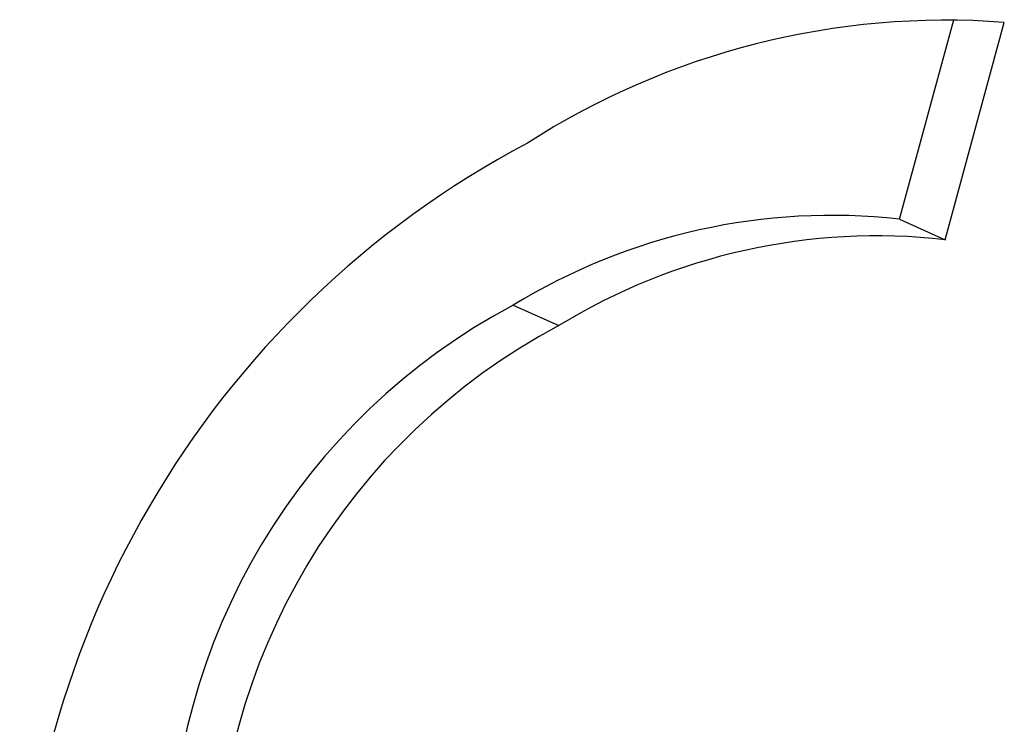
# Paper-space layout 'Layout1' of a CAD drawing. Extents: x -201 to 291, y 10 to 347.
# Tile 60 of 90: x 243.338 to 243.974, y 111.204 to 111.659. Entities that reach past the tile are written whole.
import ezdxf

# ---------------------------------------------------------------- set-up
doc = ezdxf.new("R2010")
doc.units = 0
doc.layers.add('DEFAULT', color=7, linetype='CONTINUOUS')
doc.layers.add('FTP-20T-40T', color=7, linetype='CONTINUOUS')

# ---------------------------------------------------------------- blocks, each defined once
blk = doc.blocks.new('SE6')
at = {"layer": 'FTP-20T-40T', "color": 7, "linetype": 'CONTINUOUS'}
for p, q in [((264.8868008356, 66.9996381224), (264.9076513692, 67.0761991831)), ((264.9043728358, 66.991721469), (264.9270508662, 67.0751690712)), ((264.8868008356, 66.9996381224), (264.9043728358, 66.991721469)), ((264.738298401, 66.9665513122), (264.7558613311, 66.9587332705))]:
    blk.add_line(p, q, dxfattribs=at)
for centre, radius, start, end in [((264.9046931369, 66.7782055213), 0.297803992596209, 85.69445011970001, 122.6981990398), ((264.9151092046, 66.7049427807), 0.3663814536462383, 117.874010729, 181.6675333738), ((264.8608116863, 66.76648167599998), 0.2346004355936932, 83.6396911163, 121.481353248), ((264.8781254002, 66.7590959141), 0.2341016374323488, 83.56247109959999, 121.4845867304), ((264.8544547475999, 66.7474688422), 0.2479706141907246, 117.932294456, 180.389343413), ((264.8722080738, 66.7395620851), 0.2481382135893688, 117.9615402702, 180.431269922)]:
    blk.add_arc(centre, radius, start, end, dxfattribs=at)

psp = doc.layouts.get("Layout1")

# ---------------------------------------------------------------- block references
at = {"layer": 'DEFAULT', "xscale": 1.681103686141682, "yscale": 1.681103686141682, "zscale": 1.681103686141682}
psp.add_blockref('SE6', (-201.3962176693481, -1.102729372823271), dxfattribs=at)

doc.saveas('drawing.dxf')
